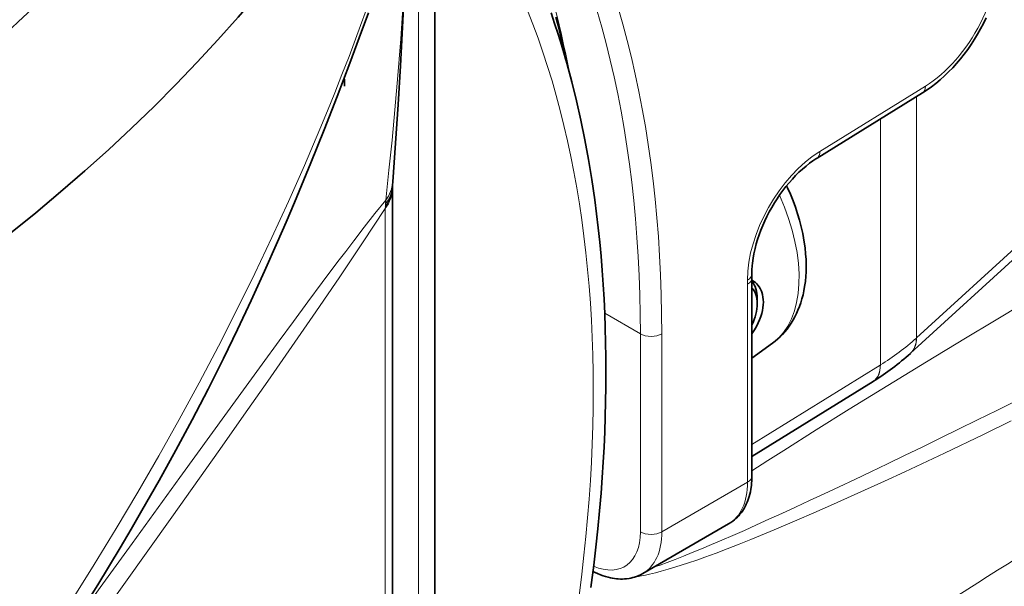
# Model space of a CAD drawing. Extents: x -922 to 7836, y -4841 to 1297.
# Tile 25 of 89: x 4856 to 4889, y -4696 to -4677. Entities that reach past the tile are written whole.
import ezdxf

# ---------------------------------------------------------------- set-up
doc = ezdxf.new("R2010")
doc.units = 0

msp = doc.modelspace()

# ---------------------------------------------------------------- linework, layer by layer
at = {"color": 7, "lineweight": 13}
for p, q in [((4869.206055, -4672.100586), (4869.206055, -4757.628906)), ((4869.206055, -4672.100586), (4869.206055, -4757.628906)), ((4869.206055, -4672.100586), (4869.206055, -4757.628906)), ((4897.112793, -4677.355469), (4885.641602, -4687.847656)), ((4897.112793, -4677.355469), (4885.641602, -4687.847656)), ((4897.112793, -4677.355469), (4885.641602, -4687.847656)), ((4874.034668, -4678.567383), (4874.038086, -4678.597656)), ((4874.034668, -4678.567383), (4874.038086, -4678.597656)), ((4874.034668, -4678.567383), (4874.038086, -4678.597656)), ((4885.932617, -4679.544434), (4882.44873, -4681.696777)), ((4885.932617, -4679.544434), (4882.44873, -4681.696777)), ((4885.932617, -4679.544434), (4882.44873, -4681.696777)), ((4885.641602, -4687.847656), (4885.641602, -4679.889648)), ((4885.641602, -4687.847656), (4885.641602, -4679.889648)), ((4885.641602, -4687.847656), (4885.641602, -4679.889648)), ((4884.448242, -4688.739746), (4884.448242, -4680.626953)), ((4884.448242, -4688.739746), (4884.448242, -4680.626953)), ((4884.448242, -4688.739746), (4884.448242, -4680.626953)), ((4868.110352, -4683.443848), (4868.106934, -4683.519531)), ((4868.120605, -4683.309082), (4868.110352, -4683.443848)), ((4868.105469, -4683.583984), (4868.106934, -4683.519531)), ((4868.105469, -4683.583984), (4868.105469, -4760.129395)), ((4880.060547, -4686.081543), (4880.060547, -4692.61377)), ((4880.060547, -4686.081543), (4880.060547, -4692.61377)), ((4880.060547, -4686.081543), (4880.060547, -4692.61377)), ((4876.524902, -4687.714844), (4875.347168, -4687.034668)), ((4876.524902, -4687.714844), (4875.347168, -4687.034668)), ((4876.524902, -4687.714844), (4875.347168, -4687.034668)), ((4876.524902, -4687.714844), (4876.524902, -4694.246582)), ((4876.524902, -4687.714844), (4876.524902, -4694.246582)), ((4876.524902, -4687.714844), (4876.524902, -4694.246582)), ((4877.231934, -4687.714844), (4877.231934, -4694.246582)), ((4877.231934, -4687.714844), (4877.231934, -4694.246582)), ((4877.231934, -4687.714844), (4877.231934, -4694.246582)), ((4885.641602, -4687.847656), (4885.635742, -4687.852539)), ((4885.641602, -4687.847656), (4885.635742, -4687.852539)), ((4885.641602, -4687.847656), (4885.635742, -4687.852539)), ((4884.441895, -4688.743652), (4880.207031, -4691.362305)), ((4884.441895, -4688.743652), (4880.207031, -4691.362305)), ((4884.441895, -4688.743652), (4880.207031, -4691.362305)), ((4884.448242, -4688.739746), (4884.441895, -4688.743652)), ((4884.448242, -4688.739746), (4884.441895, -4688.743652)), ((4884.448242, -4688.739746), (4884.441895, -4688.743652)), ((4877.231934, -4694.246582), (4880.060547, -4692.61377)), ((4877.231934, -4694.246582), (4880.060547, -4692.61377)), ((4877.231934, -4694.246582), (4880.060547, -4692.61377))]:
    msp.add_line(p, q, dxfattribs=at)
at = {"color": 7, "lineweight": 35}
for p, q in [((4869.743652, -4674.124023), (4869.743652, -4757.513184)), ((4869.743652, -4674.124023), (4869.743652, -4757.513184)), ((4869.743652, -4674.124023), (4869.743652, -4757.513184)), ((4897.367188, -4677.451172), (4885.444824, -4688.355957)), ((4897.367188, -4677.451172), (4885.444824, -4688.355957)), ((4897.367188, -4677.451172), (4885.444824, -4688.355957)), ((4866.76123, -4679.547852), (4866.76123, -4679.318359)), ((4885.841797, -4679.766113), (4882.35791, -4681.917969)), ((4885.841797, -4679.766113), (4882.35791, -4681.917969)), ((4885.841797, -4679.766113), (4882.35791, -4681.917969)), ((4868.345215, -4682.811523), (4868.351563, -4682.696777)), ((4868.344238, -4682.850586), (4868.34375, -4682.907227)), ((4868.34375, -4682.907227), (4868.34375, -4759.452637)), ((4868.344238, -4682.850586), (4868.345215, -4682.811523)), ((4880.207031, -4685.877441), (4880.206543, -4685.73584)), ((4880.207031, -4685.877441), (4880.206543, -4685.73584)), ((4880.207031, -4685.877441), (4880.206543, -4685.73584)), ((4880.207031, -4685.877441), (4880.207031, -4692.409668)), ((4880.207031, -4685.877441), (4880.207031, -4692.409668)), ((4880.207031, -4685.877441), (4880.207031, -4692.409668)), ((4880.20752, -4685.945313), (4880.224121, -4685.95459)), ((4880.20752, -4685.945313), (4880.224121, -4685.95459)), ((4880.20752, -4685.945313), (4880.224121, -4685.95459)), ((4880.378418, -4686.714355), (4880.378418, -4686.550781)), ((4880.378418, -4686.714355), (4880.378418, -4686.550781)), ((4880.378418, -4686.714355), (4880.378418, -4686.550781)), ((4880.890625, -4688.021973), (4880.207031, -4688.520996)), ((4880.890625, -4688.021973), (4880.207031, -4688.520996)), ((4880.890625, -4688.021973), (4880.207031, -4688.520996)), ((4885.444824, -4688.355957), (4885.439941, -4688.360352)), ((4885.444824, -4688.355957), (4885.439941, -4688.360352)), ((4885.444824, -4688.355957), (4885.439941, -4688.360352)), ((4884.209961, -4689.282715), (4880.207031, -4691.758301)), ((4884.209961, -4689.282715), (4880.207031, -4691.758301)), ((4884.209961, -4689.282715), (4880.207031, -4691.758301)), ((4884.217285, -4689.27832), (4884.209961, -4689.282715)), ((4884.217285, -4689.27832), (4884.209961, -4689.282715)), ((4884.217285, -4689.27832), (4884.209961, -4689.282715)), ((4876.61084, -4695.620117), (4879.438965, -4693.986816)), ((4876.61084, -4695.620117), (4879.438965, -4693.986816)), ((4876.61084, -4695.620117), (4879.438965, -4693.986816))]:
    msp.add_line(p, q, dxfattribs=at)
at = {"color": 7, "lineweight": 13}
for points in [[(4868.852539, -4673.26416), (4868.836914, -4673.768555), (4868.818848, -4674.273438), (4868.797852, -4674.779297), (4868.774902, -4675.285156), (4868.740234, -4675.959473), (4868.70166, -4676.632813), (4868.659668, -4677.305664), (4868.613281, -4677.977539), (4868.563477, -4678.648438), (4868.509277, -4679.318848), (4868.466797, -4679.820801), (4868.421875, -4680.322754), (4868.327637, -4681.320801), (4868.227051, -4682.316406), (4868.120605, -4683.309082)], [(4867.662598, -4676.515137), (4867.291992, -4677.539551), (4866.907715, -4678.561523), (4866.675293, -4679.161133), (4866.437988, -4679.759766), (4866.193848, -4680.362793), (4865.944824, -4680.964844), (4865.435547, -4682.160156), (4864.907715, -4683.351074), (4864.361816, -4684.537598), (4863.79834, -4685.720215), (4863.217285, -4686.898926), (4862.59668, -4688.116699), (4861.958008, -4689.330078), (4861.30127, -4690.539063), (4860.626465, -4691.744141), (4859.934082, -4692.943848), (4859.224121, -4694.138672), (4858.497559, -4695.328125), (4857.745605, -4696.523926)], [(4880.207031, -4692.234863), (4880.731445, -4691.896973), (4881.259277, -4691.55957), (4882.32959, -4690.883789), (4883.418945, -4690.205078), (4884.696289, -4689.41748), (4885.975098, -4688.637207), (4887.256348, -4687.862793), (4888.219727, -4687.283203), (4889.187988, -4686.704102), (4891.13916, -4685.54541), (4893.388184, -4684.220215), (4895.395996, -4683.04541), (4897.406738, -4681.875977), (4899.421875, -4680.710938), (4900.936035, -4679.838867), (4902.453125, -4678.968262)], [(4880.207031, -4692.234863), (4880.731445, -4691.896973), (4881.259277, -4691.55957), (4882.32959, -4690.883789), (4883.418945, -4690.205078), (4884.696289, -4689.41748), (4885.975098, -4688.637207), (4887.256348, -4687.862793), (4888.219727, -4687.283203), (4889.187988, -4686.704102), (4891.13916, -4685.54541), (4893.388184, -4684.220215), (4895.395996, -4683.04541), (4897.406738, -4681.875977), (4899.421875, -4680.710938), (4900.936035, -4679.838867), (4902.453125, -4678.968262)], [(4880.207031, -4692.234863), (4880.731445, -4691.896973), (4881.259277, -4691.55957), (4882.32959, -4690.883789), (4883.418945, -4690.205078), (4884.696289, -4689.41748), (4885.975098, -4688.637207), (4887.256348, -4687.862793), (4888.219727, -4687.283203), (4889.187988, -4686.704102), (4891.13916, -4685.54541), (4893.388184, -4684.220215), (4895.395996, -4683.04541), (4897.406738, -4681.875977), (4899.421875, -4680.710938), (4900.936035, -4679.838867), (4902.453125, -4678.968262)], [(4868.120605, -4683.309082), (4867.765625, -4683.75), (4867.413086, -4684.196777), (4867.063477, -4684.648438), (4866.797852, -4684.995117), (4866.541016, -4685.333984), (4866.021484, -4686.025879), (4865.546875, -4686.663574), (4865.074219, -4687.302734), (4864.603027, -4687.942871), (4864.036133, -4688.717285), (4862.893555, -4690.283691), (4861.319336, -4692.452637), (4859.745117, -4694.628906), (4858.693848, -4696.086914), (4857.644043, -4697.547363)], [(4868.105469, -4683.583984), (4867.35498, -4684.712402), (4866.604004, -4685.82959), (4865.812988, -4686.990234), (4865.021484, -4688.137695), (4864.22998, -4689.273926), (4863.438477, -4690.402344), (4862.645996, -4691.525879), (4861.062012, -4693.760742), (4858.686523, -4697.097656), (4855.178711, -4702.020508), (4849.906738, -4709.41748), (4847.762695, -4712.425293)], [(4888.765137, -4690.59082), (4887.854492, -4691.031738), (4886.560547, -4691.649902), (4885.250488, -4692.265625), (4884.588379, -4692.572266), (4883.922363, -4692.876953), (4882.804688, -4693.378906), (4882.247559, -4693.624512), (4881.688965, -4693.866211), (4880.938477, -4694.18457), (4880.172852, -4694.499023), (4879.783691, -4694.654785), (4879.389648, -4694.808105), (4879.024902, -4694.946289), (4878.65625, -4695.081543), (4878.384766, -4695.178223), (4878.110352, -4695.272461), (4877.668457, -4695.415527), (4877.442871, -4695.483887), (4877.214355, -4695.54834), (4877.023926, -4695.598633), (4876.830078, -4695.64502), (4876.699707, -4695.672852), (4876.567383, -4695.698242), (4876.458984, -4695.716309), (4876.349609, -4695.731445)], [(4888.765137, -4690.59082), (4887.854492, -4691.031738), (4886.560547, -4691.649902), (4885.250488, -4692.265625), (4884.588379, -4692.572266), (4883.922363, -4692.876953), (4882.804688, -4693.378906), (4882.247559, -4693.624512), (4881.688965, -4693.866211), (4880.938477, -4694.18457), (4880.172852, -4694.499023), (4879.783691, -4694.654785), (4879.389648, -4694.808105), (4879.024902, -4694.946289), (4878.65625, -4695.081543), (4878.384766, -4695.178223), (4878.110352, -4695.272461), (4877.668457, -4695.415527), (4877.442871, -4695.483887), (4877.214355, -4695.54834), (4877.023926, -4695.598633), (4876.830078, -4695.64502), (4876.699707, -4695.672852), (4876.567383, -4695.698242), (4876.458984, -4695.716309), (4876.349609, -4695.731445)], [(4888.765137, -4690.59082), (4887.854492, -4691.031738), (4886.560547, -4691.649902), (4885.250488, -4692.265625), (4884.588379, -4692.572266), (4883.922363, -4692.876953), (4882.804688, -4693.378906), (4882.247559, -4693.624512), (4881.688965, -4693.866211), (4880.938477, -4694.18457), (4880.172852, -4694.499023), (4879.783691, -4694.654785), (4879.389648, -4694.808105), (4879.024902, -4694.946289), (4878.65625, -4695.081543), (4878.384766, -4695.178223), (4878.110352, -4695.272461), (4877.668457, -4695.415527), (4877.442871, -4695.483887), (4877.214355, -4695.54834), (4877.023926, -4695.598633), (4876.830078, -4695.64502), (4876.699707, -4695.672852), (4876.567383, -4695.698242), (4876.458984, -4695.716309), (4876.349609, -4695.731445)]]:
    msp.add_lwpolyline(points, dxfattribs=at)
at = {"color": 7, "lineweight": 35}
for points in [[(4868.351563, -4682.696777), (4868.441406, -4681.425781), (4868.525879, -4680.152344), (4868.604492, -4678.875), (4868.67627, -4677.592285), (4868.720215, -4676.73291), (4868.760254, -4675.870605), (4868.796875, -4675.003418), (4868.828613, -4674.130859), (4868.85498, -4673.25293)], [(4857.861816, -4697.203125), (4858.614746, -4695.993164), (4859.352051, -4694.773438), (4859.714355, -4694.160156), (4860.072754, -4693.543945), (4860.63623, -4692.553711), (4861.187988, -4691.556641), (4861.727051, -4690.552734), (4862.253418, -4689.54248), (4862.765625, -4688.525391), (4863.229492, -4687.572266), (4863.681641, -4686.61377), (4864.122559, -4685.649902), (4864.552246, -4684.681152), (4864.833496, -4684.032715), (4865.109863, -4683.381836), (4865.650879, -4682.075195), (4866.089355, -4680.981445), (4866.518066, -4679.883301), (4866.9375, -4678.78125), (4867.246582, -4677.952637), (4867.55127, -4677.122559)], [(4874.890625, -4696.087402), (4874.98584, -4695.350098), (4875.056152, -4694.751465), (4875.120117, -4694.152832), (4875.176758, -4693.55957), (4875.227051, -4692.966309), (4875.265137, -4692.459961), (4875.297852, -4691.953613), (4875.325684, -4691.45166), (4875.348633, -4690.949707), (4875.366211, -4690.453125), (4875.378906, -4689.956543), (4875.386719, -4689.464844), (4875.38916, -4688.973145), (4875.386719, -4688.487305), (4875.378906, -4688.000977), (4875.366211, -4687.520996), (4875.348145, -4687.040527), (4875.325684, -4686.566406), (4875.297363, -4686.092285), (4875.264648, -4685.624023), (4875.226074, -4685.15625), (4875.182129, -4684.685547), (4875.132324, -4684.21582), (4875.077637, -4683.752441), (4875.017578, -4683.289551), (4874.919922, -4682.621582), (4874.811035, -4681.961426), (4874.690918, -4681.30957), (4874.55957, -4680.666504), (4874.416504, -4680.031738), (4874.262207, -4679.405762), (4874.096191, -4678.789063), (4873.919434, -4678.181641), (4873.809082, -4677.826172), (4873.694336, -4677.472168), (4873.576172, -4677.123047)], [(4874.890625, -4696.087402), (4874.98584, -4695.350098), (4875.056152, -4694.751465), (4875.120117, -4694.152832), (4875.176758, -4693.55957), (4875.227051, -4692.966309), (4875.265137, -4692.459961), (4875.297852, -4691.953613), (4875.325684, -4691.45166), (4875.348633, -4690.949707), (4875.366211, -4690.453125), (4875.378906, -4689.956543), (4875.386719, -4689.464844), (4875.38916, -4688.973145), (4875.386719, -4688.487305), (4875.378906, -4688.000977), (4875.366211, -4687.520996), (4875.348145, -4687.040527), (4875.325684, -4686.566406), (4875.297363, -4686.092285), (4875.264648, -4685.624023), (4875.226074, -4685.15625), (4875.182129, -4684.685547), (4875.132324, -4684.21582), (4875.077637, -4683.752441), (4875.017578, -4683.289551), (4874.919922, -4682.621582), (4874.811035, -4681.961426), (4874.690918, -4681.30957), (4874.55957, -4680.666504), (4874.416504, -4680.031738), (4874.262207, -4679.405762), (4874.096191, -4678.789063), (4873.919434, -4678.181641), (4873.809082, -4677.826172), (4873.694336, -4677.472168), (4873.576172, -4677.123047)], [(4874.890625, -4696.087402), (4874.98584, -4695.350098), (4875.056152, -4694.751465), (4875.120117, -4694.152832), (4875.176758, -4693.55957), (4875.227051, -4692.966309), (4875.265137, -4692.459961), (4875.297852, -4691.953613), (4875.325684, -4691.45166), (4875.348633, -4690.949707), (4875.366211, -4690.453125), (4875.378906, -4689.956543), (4875.386719, -4689.464844), (4875.38916, -4688.973145), (4875.386719, -4688.487305), (4875.378906, -4688.000977), (4875.366211, -4687.520996), (4875.348145, -4687.040527), (4875.325684, -4686.566406), (4875.297363, -4686.092285), (4875.264648, -4685.624023), (4875.226074, -4685.15625), (4875.182129, -4684.685547), (4875.132324, -4684.21582), (4875.077637, -4683.752441), (4875.017578, -4683.289551), (4874.919922, -4682.621582), (4874.811035, -4681.961426), (4874.690918, -4681.30957), (4874.55957, -4680.666504), (4874.416504, -4680.031738), (4874.262207, -4679.405762), (4874.096191, -4678.789063), (4873.919434, -4678.181641), (4873.809082, -4677.826172), (4873.694336, -4677.472168), (4873.576172, -4677.123047)], [(4874.057617, -4678.659668), (4873.998535, -4678.378418), (4873.937012, -4678.097656), (4873.873535, -4677.820313), (4873.807617, -4677.542969), (4873.739746, -4677.269531)], [(4874.057617, -4678.659668), (4873.998535, -4678.378418), (4873.937012, -4678.097656), (4873.873535, -4677.820313), (4873.807617, -4677.542969), (4873.739746, -4677.269531)], [(4874.057617, -4678.659668), (4873.998535, -4678.378418), (4873.937012, -4678.097656), (4873.873535, -4677.820313), (4873.807617, -4677.542969), (4873.739746, -4677.269531)], [(4885.841797, -4679.766113), (4885.990723, -4679.669434), (4886.137695, -4679.564941), (4886.282715, -4679.453125), (4886.424805, -4679.334473), (4886.564453, -4679.208496), (4886.701172, -4679.076172), (4886.834961, -4678.9375), (4886.964844, -4678.793457), (4887.091309, -4678.643555), (4887.213867, -4678.48877), (4887.332031, -4678.329102), (4887.445313, -4678.165039), (4887.554199, -4677.99707), (4887.658203, -4677.825195), (4887.756836, -4677.650879), (4887.849609, -4677.473145), (4887.937012, -4677.293457)], [(4885.841797, -4679.766113), (4885.990723, -4679.669434), (4886.137695, -4679.564941), (4886.282715, -4679.453125), (4886.424805, -4679.334473), (4886.564453, -4679.208496), (4886.701172, -4679.076172), (4886.834961, -4678.9375), (4886.964844, -4678.793457), (4887.091309, -4678.643555), (4887.213867, -4678.48877), (4887.332031, -4678.329102), (4887.445313, -4678.165039), (4887.554199, -4677.99707), (4887.658203, -4677.825195), (4887.756836, -4677.650879), (4887.849609, -4677.473145), (4887.937012, -4677.293457)], [(4885.841797, -4679.766113), (4885.990723, -4679.669434), (4886.137695, -4679.564941), (4886.282715, -4679.453125), (4886.424805, -4679.334473), (4886.564453, -4679.208496), (4886.701172, -4679.076172), (4886.834961, -4678.9375), (4886.964844, -4678.793457), (4887.091309, -4678.643555), (4887.213867, -4678.48877), (4887.332031, -4678.329102), (4887.445313, -4678.165039), (4887.554199, -4677.99707), (4887.658203, -4677.825195), (4887.756836, -4677.650879), (4887.849609, -4677.473145), (4887.937012, -4677.293457)], [(4880.206543, -4685.73584), (4880.209473, -4685.605957), (4880.217773, -4685.47168), (4880.226563, -4685.379883), (4880.248047, -4685.220703), (4880.274414, -4685.072754), (4880.312012, -4684.899414), (4880.350586, -4684.749512), (4880.395508, -4684.598633), (4880.445801, -4684.446777), (4880.501953, -4684.293945), (4880.563965, -4684.141602), (4880.630859, -4683.989746), (4880.703125, -4683.838867), (4880.780273, -4683.689941), (4880.862305, -4683.54248), (4880.948242, -4683.397949), (4881.038574, -4683.256348), (4881.133301, -4683.118164), (4881.230957, -4682.983887), (4881.332031, -4682.854004), (4881.435547, -4682.728516), (4881.541992, -4682.608887), (4881.650391, -4682.494141), (4881.760254, -4682.385742), (4881.876465, -4682.279297), (4881.993164, -4682.179688), (4882.106934, -4682.089844), (4882.214844, -4682.011719), (4882.322266, -4681.94043), (4882.35791, -4681.917969)], [(4880.206543, -4685.73584), (4880.209473, -4685.605957), (4880.217773, -4685.47168), (4880.226563, -4685.379883), (4880.248047, -4685.220703), (4880.274414, -4685.072754), (4880.312012, -4684.899414), (4880.350586, -4684.749512), (4880.395508, -4684.598633), (4880.445801, -4684.446777), (4880.501953, -4684.293945), (4880.563965, -4684.141602), (4880.630859, -4683.989746), (4880.703125, -4683.838867), (4880.780273, -4683.689941), (4880.862305, -4683.54248), (4880.948242, -4683.397949), (4881.038574, -4683.256348), (4881.133301, -4683.118164), (4881.230957, -4682.983887), (4881.332031, -4682.854004), (4881.435547, -4682.728516), (4881.541992, -4682.608887), (4881.650391, -4682.494141), (4881.760254, -4682.385742), (4881.876465, -4682.279297), (4881.993164, -4682.179688), (4882.106934, -4682.089844), (4882.214844, -4682.011719), (4882.322266, -4681.94043), (4882.35791, -4681.917969)], [(4880.206543, -4685.73584), (4880.209473, -4685.605957), (4880.217773, -4685.47168), (4880.226563, -4685.379883), (4880.248047, -4685.220703), (4880.274414, -4685.072754), (4880.312012, -4684.899414), (4880.350586, -4684.749512), (4880.395508, -4684.598633), (4880.445801, -4684.446777), (4880.501953, -4684.293945), (4880.563965, -4684.141602), (4880.630859, -4683.989746), (4880.703125, -4683.838867), (4880.780273, -4683.689941), (4880.862305, -4683.54248), (4880.948242, -4683.397949), (4881.038574, -4683.256348), (4881.133301, -4683.118164), (4881.230957, -4682.983887), (4881.332031, -4682.854004), (4881.435547, -4682.728516), (4881.541992, -4682.608887), (4881.650391, -4682.494141), (4881.760254, -4682.385742), (4881.876465, -4682.279297), (4881.993164, -4682.179688), (4882.106934, -4682.089844), (4882.214844, -4682.011719), (4882.322266, -4681.94043), (4882.35791, -4681.917969)], [(4880.890625, -4688.021973), (4880.977539, -4687.955566), (4881.060547, -4687.885254), (4881.141113, -4687.811035), (4881.216797, -4687.734375), (4881.294434, -4687.647949), (4881.367676, -4687.558105), (4881.437012, -4687.465332), (4881.502441, -4687.368652), (4881.573242, -4687.251953), (4881.629395, -4687.149902), (4881.680664, -4687.04541), (4881.728516, -4686.938965), (4881.777344, -4686.81543), (4881.821289, -4686.688477), (4881.860352, -4686.559082), (4881.894043, -4686.427734), (4881.92334, -4686.293457), (4881.947754, -4686.15625), (4881.971191, -4685.984863), (4881.987305, -4685.811523), (4881.994629, -4685.681152), (4881.998047, -4685.541992), (4881.997559, -4685.401855), (4881.993164, -4685.259277), (4881.981445, -4685.079102), (4881.961426, -4684.882813), (4881.93457, -4684.685547), (4881.911133, -4684.545898), (4881.883301, -4684.401855), (4881.834961, -4684.185059), (4881.778809, -4683.96875), (4881.714844, -4683.752441), (4881.643555, -4683.536621), (4881.564453, -4683.322266), (4881.479004, -4683.108887), (4881.385742, -4682.897461), (4881.353516, -4682.827637)], [(4880.890625, -4688.021973), (4880.977539, -4687.955566), (4881.060547, -4687.885254), (4881.141113, -4687.811035), (4881.216797, -4687.734375), (4881.294434, -4687.647949), (4881.367676, -4687.558105), (4881.437012, -4687.465332), (4881.502441, -4687.368652), (4881.573242, -4687.251953), (4881.629395, -4687.149902), (4881.680664, -4687.04541), (4881.728516, -4686.938965), (4881.777344, -4686.81543), (4881.821289, -4686.688477), (4881.860352, -4686.559082), (4881.894043, -4686.427734), (4881.92334, -4686.293457), (4881.947754, -4686.15625), (4881.971191, -4685.984863), (4881.987305, -4685.811523), (4881.994629, -4685.681152), (4881.998047, -4685.541992), (4881.997559, -4685.401855), (4881.993164, -4685.259277), (4881.981445, -4685.079102), (4881.961426, -4684.882813), (4881.93457, -4684.685547), (4881.911133, -4684.545898), (4881.883301, -4684.401855), (4881.834961, -4684.185059), (4881.778809, -4683.96875), (4881.714844, -4683.752441), (4881.643555, -4683.536621), (4881.564453, -4683.322266), (4881.479004, -4683.108887), (4881.385742, -4682.897461), (4881.353516, -4682.827637)], [(4880.890625, -4688.021973), (4880.977539, -4687.955566), (4881.060547, -4687.885254), (4881.141113, -4687.811035), (4881.216797, -4687.734375), (4881.294434, -4687.647949), (4881.367676, -4687.558105), (4881.437012, -4687.465332), (4881.502441, -4687.368652), (4881.573242, -4687.251953), (4881.629395, -4687.149902), (4881.680664, -4687.04541), (4881.728516, -4686.938965), (4881.777344, -4686.81543), (4881.821289, -4686.688477), (4881.860352, -4686.559082), (4881.894043, -4686.427734), (4881.92334, -4686.293457), (4881.947754, -4686.15625), (4881.971191, -4685.984863), (4881.987305, -4685.811523), (4881.994629, -4685.681152), (4881.998047, -4685.541992), (4881.997559, -4685.401855), (4881.993164, -4685.259277), (4881.981445, -4685.079102), (4881.961426, -4684.882813), (4881.93457, -4684.685547), (4881.911133, -4684.545898), (4881.883301, -4684.401855), (4881.834961, -4684.185059), (4881.778809, -4683.96875), (4881.714844, -4683.752441), (4881.643555, -4683.536621), (4881.564453, -4683.322266), (4881.479004, -4683.108887), (4881.385742, -4682.897461), (4881.353516, -4682.827637)], [(4880.224121, -4685.95459), (4880.275879, -4685.988281), (4880.322754, -4686.024902), (4880.364746, -4686.064453), (4880.406738, -4686.111816), (4880.443848, -4686.162109), (4880.476074, -4686.214355), (4880.503418, -4686.268555), (4880.519531, -4686.305664), (4880.533691, -4686.343262), (4880.556641, -4686.421387), (4880.573242, -4686.501953), (4880.58252, -4686.585449), (4880.585938, -4686.670898)], [(4880.224121, -4685.95459), (4880.275879, -4685.988281), (4880.322754, -4686.024902), (4880.364746, -4686.064453), (4880.406738, -4686.111816), (4880.443848, -4686.162109), (4880.476074, -4686.214355), (4880.503418, -4686.268555), (4880.519531, -4686.305664), (4880.533691, -4686.343262), (4880.556641, -4686.421387), (4880.573242, -4686.501953), (4880.58252, -4686.585449), (4880.585938, -4686.670898)], [(4880.224121, -4685.95459), (4880.275879, -4685.988281), (4880.322754, -4686.024902), (4880.364746, -4686.064453), (4880.406738, -4686.111816), (4880.443848, -4686.162109), (4880.476074, -4686.214355), (4880.503418, -4686.268555), (4880.519531, -4686.305664), (4880.533691, -4686.343262), (4880.556641, -4686.421387), (4880.573242, -4686.501953), (4880.58252, -4686.585449), (4880.585938, -4686.670898)], [(4880.585938, -4686.670898), (4880.58252, -4686.760254), (4880.572754, -4686.852051), (4880.555664, -4686.947266), (4880.531738, -4687.04541), (4880.500488, -4687.145996), (4880.461426, -4687.25), (4880.413574, -4687.357422), (4880.356445, -4687.469238), (4880.289063, -4687.586426), (4880.25, -4687.647461), (4880.20752, -4687.710938)], [(4880.585938, -4686.670898), (4880.58252, -4686.760254), (4880.572754, -4686.852051), (4880.555664, -4686.947266), (4880.531738, -4687.04541), (4880.500488, -4687.145996), (4880.461426, -4687.25), (4880.413574, -4687.357422), (4880.356445, -4687.469238), (4880.289063, -4687.586426), (4880.25, -4687.647461), (4880.20752, -4687.710938)], [(4880.585938, -4686.670898), (4880.58252, -4686.760254), (4880.572754, -4686.852051), (4880.555664, -4686.947266), (4880.531738, -4687.04541), (4880.500488, -4687.145996), (4880.461426, -4687.25), (4880.413574, -4687.357422), (4880.356445, -4687.469238), (4880.289063, -4687.586426), (4880.25, -4687.647461), (4880.20752, -4687.710938)], [(4879.438965, -4693.986816), (4879.509277, -4693.943359), (4879.57666, -4693.895996), (4879.631348, -4693.852051), (4879.679688, -4693.80957), (4879.726563, -4693.764648), (4879.770508, -4693.717285), (4879.812988, -4693.667969), (4879.853516, -4693.616211), (4879.891602, -4693.5625), (4879.927734, -4693.507324), (4879.961426, -4693.450684), (4879.992188, -4693.393066), (4880.020996, -4693.333984), (4880.047852, -4693.273438), (4880.072266, -4693.211426), (4880.094727, -4693.148438), (4880.114258, -4693.085938), (4880.136719, -4693.005371), (4880.155762, -4692.923828), (4880.171387, -4692.840332), (4880.189453, -4692.71582), (4880.197266, -4692.640625), (4880.202637, -4692.563965), (4880.206055, -4692.487305), (4880.207031, -4692.409668)], [(4879.438965, -4693.986816), (4879.509277, -4693.943359), (4879.57666, -4693.895996), (4879.631348, -4693.852051), (4879.679688, -4693.80957), (4879.726563, -4693.764648), (4879.770508, -4693.717285), (4879.812988, -4693.667969), (4879.853516, -4693.616211), (4879.891602, -4693.5625), (4879.927734, -4693.507324), (4879.961426, -4693.450684), (4879.992188, -4693.393066), (4880.020996, -4693.333984), (4880.047852, -4693.273438), (4880.072266, -4693.211426), (4880.094727, -4693.148438), (4880.114258, -4693.085938), (4880.136719, -4693.005371), (4880.155762, -4692.923828), (4880.171387, -4692.840332), (4880.189453, -4692.71582), (4880.197266, -4692.640625), (4880.202637, -4692.563965), (4880.206055, -4692.487305), (4880.207031, -4692.409668)], [(4879.438965, -4693.986816), (4879.509277, -4693.943359), (4879.57666, -4693.895996), (4879.631348, -4693.852051), (4879.679688, -4693.80957), (4879.726563, -4693.764648), (4879.770508, -4693.717285), (4879.812988, -4693.667969), (4879.853516, -4693.616211), (4879.891602, -4693.5625), (4879.927734, -4693.507324), (4879.961426, -4693.450684), (4879.992188, -4693.393066), (4880.020996, -4693.333984), (4880.047852, -4693.273438), (4880.072266, -4693.211426), (4880.094727, -4693.148438), (4880.114258, -4693.085938), (4880.136719, -4693.005371), (4880.155762, -4692.923828), (4880.171387, -4692.840332), (4880.189453, -4692.71582), (4880.197266, -4692.640625), (4880.202637, -4692.563965), (4880.206055, -4692.487305), (4880.207031, -4692.409668)], [(4874.960938, -4695.55127), (4875.03418, -4695.587891), (4875.114258, -4695.625), (4875.208496, -4695.664551), (4875.293945, -4695.696289), (4875.375977, -4695.722656), (4875.458984, -4695.746094), (4875.537598, -4695.764648), (4875.603516, -4695.777344), (4875.667969, -4695.787598), (4875.732422, -4695.79541), (4875.796875, -4695.800781), (4875.871094, -4695.803711), (4875.9375, -4695.803711), (4876.002441, -4695.800781), (4876.066895, -4695.79541), (4876.156738, -4695.782715), (4876.213379, -4695.771973), (4876.274902, -4695.757324), (4876.335449, -4695.740234), (4876.39502, -4695.720215), (4876.45459, -4695.696777), (4876.533691, -4695.661133), (4876.61084, -4695.620117)], [(4874.960938, -4695.55127), (4875.03418, -4695.587891), (4875.114258, -4695.625), (4875.208496, -4695.664551), (4875.293945, -4695.696289), (4875.375977, -4695.722656), (4875.458984, -4695.746094), (4875.537598, -4695.764648), (4875.603516, -4695.777344), (4875.667969, -4695.787598), (4875.732422, -4695.79541), (4875.796875, -4695.800781), (4875.871094, -4695.803711), (4875.9375, -4695.803711), (4876.002441, -4695.800781), (4876.066895, -4695.79541), (4876.156738, -4695.782715), (4876.213379, -4695.771973), (4876.274902, -4695.757324), (4876.335449, -4695.740234), (4876.39502, -4695.720215), (4876.45459, -4695.696777), (4876.533691, -4695.661133), (4876.61084, -4695.620117)], [(4874.960938, -4695.55127), (4875.03418, -4695.587891), (4875.114258, -4695.625), (4875.208496, -4695.664551), (4875.293945, -4695.696289), (4875.375977, -4695.722656), (4875.458984, -4695.746094), (4875.537598, -4695.764648), (4875.603516, -4695.777344), (4875.667969, -4695.787598), (4875.732422, -4695.79541), (4875.796875, -4695.800781), (4875.871094, -4695.803711), (4875.9375, -4695.803711), (4876.002441, -4695.800781), (4876.066895, -4695.79541), (4876.156738, -4695.782715), (4876.213379, -4695.771973), (4876.274902, -4695.757324), (4876.335449, -4695.740234), (4876.39502, -4695.720215), (4876.45459, -4695.696777), (4876.533691, -4695.661133), (4876.61084, -4695.620117)]]:
    msp.add_lwpolyline(points, dxfattribs=at)
at = {"color": 7, "lineweight": 13}
for centre, radius, start, end in [((4867.163086, -4682.595703), 1.193652, 323.320925, 355.134948), ((4867.181641, -4682.812012), 1.164087, 322.602986, 358.103518), ((4867.206543, -4682.746094), 1.1411, 322.330052, 356.700822), ((4880.276855, -4681.90918), 8.003233, 301.412345, 312.041396), ((4880.276855, -4681.90918), 8.003233, 301.412345, 312.041396), ((4880.276855, -4681.90918), 8.003233, 301.412345, 312.041396), ((-15370.001953, 27255.763672), 37832.310087, 302.348702, 302.3862), ((-15370.001953, 27255.763672), 37832.310087, 302.348702, 302.3862), ((-15370.001953, 27255.763672), 37832.310087, 302.348702, 302.3862), ((-13287.021484, 23880.96875), 33868.316824, 302.423513, 302.469023), ((-13287.021484, 23880.96875), 33868.316824, 302.423513, 302.469023), ((-13287.021484, 23880.96875), 33868.316824, 302.423513, 302.469023)]:
    msp.add_arc(centre, radius, start, end, dxfattribs=at)
at = {"color": 7, "lineweight": 35}
msp.add_arc((4879.898438, -4682.245117), 8.252841, 301.552657, 312.182068, dxfattribs=at)
msp.add_arc((4879.898438, -4682.245117), 8.252841, 301.552657, 312.182068, dxfattribs=at)
msp.add_arc((4879.898438, -4682.245117), 8.252841, 301.552657, 312.182068, dxfattribs=at)
for centre, major_axis, start_param, end_param in [((4784, -4632.540039), (-85, 0), 0.923809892, 2.820882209), ((4784, -4651.319336), (-85, 0), 6.283156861, 9.424749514), ((4784, -4654.310059), (-88.662598, 0), 0.838211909, 2.941531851), ((4879.317871, -4687.163574), (-0.75, -1.298828), 2.35619449, 2.933665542), ((4879.317871, -4687.163574), (-0.75, -1.298828), 2.35619449, 2.933665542), ((4879.317871, -4687.163574), (-0.75, -1.298828), 2.35619449, 2.933665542), ((4879.459473, -4687.245117), (-0.649902, -1.125977), 2.35619449, 2.978115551), ((4879.459473, -4687.245117), (-0.649902, -1.125977), 2.35619449, 2.978115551), ((4879.459473, -4687.245117), (-0.649902, -1.125977), 2.35619449, 2.978115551), ((4879.459473, -4687.245117), (-0.649902, -1.125977), 1.735178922, 2.35619449), ((4879.459473, -4687.245117), (-0.649902, -1.125977), 1.735178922, 2.35619449), ((4879.459473, -4687.245117), (-0.649902, -1.125977), 1.735178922, 2.35619449)]:
    msp.add_ellipse(centre, major_axis=major_axis, ratio=0.57735, start_param=start_param, end_param=end_param, dxfattribs=at)
at = {"color": 7, "lineweight": 13}
for centre, major_axis, ratio, start_param, end_param in [((4839.601074, -4707.088867), (-24.921875, -43.212891), 0.578051, 2.552965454, 2.846809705), ((4839.601074, -4707.088867), (-24.921875, -43.212891), 0.578051, 2.552965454, 2.846809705), ((4839.601074, -4707.088867), (-24.921875, -43.212891), 0.578051, 2.552965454, 2.846809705), ((4841.522949, -4708.331055), (25.25, 43.734375), 0.57735, 5.497787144, 6.004320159), ((4841.522949, -4708.331055), (25.25, 43.734375), 0.57735, 5.497787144, 6.004320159), ((4841.522949, -4708.331055), (25.25, 43.734375), 0.57735, 5.497787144, 6.004320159), ((4841.169434, -4708.126953), (25, 43.30127), 0.57735, 5.497787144, 6.004320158), ((4841.169434, -4708.126953), (25, 43.30127), 0.57735, 5.497787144, 6.004320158), ((4841.169434, -4708.126953), (25, 43.30127), 0.57735, 5.497787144, 6.004320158), ((4841.967285, -4709.304688), (-23.137207, -41.487305), 0.567188, 1.859647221, 2.835869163), ((4841.967285, -4709.304688), (-23.137207, -41.487305), 0.567188, 1.859647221, 2.835869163), ((4841.967285, -4709.304688), (-23.137207, -41.487305), 0.567188, 1.859647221, 2.835869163), ((4885.846191, -4676.738281), (1.75, 3.03125), 0.57735, 3.961897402, 5.645995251), ((4885.846191, -4676.738281), (1.75, 3.03125), 0.57735, 3.961897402, 5.645995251), ((4885.846191, -4676.738281), (1.75, 3.03125), 0.57735, 3.961897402, 5.645995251), ((4885.579102, -4679.340332), (-0.262695, 0.425293), 0.556849, 3.141565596, 3.910136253), ((4885.579102, -4679.340332), (-0.262695, 0.425293), 0.556849, 3.141565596, 3.910136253), ((4885.579102, -4679.340332), (-0.262695, 0.425293), 0.556849, 3.141565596, 3.910136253), ((4882.535156, -4684.50293), (-1.75, -3.03125), 0.57735, 3.961897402, 5.500957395), ((4882.535156, -4684.50293), (-1.75, -3.03125), 0.57735, 3.961897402, 5.500957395), ((4882.535156, -4684.50293), (-1.75, -3.03125), 0.57735, 3.961897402, 5.500957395), ((4882.095215, -4681.492676), (-0.262695, 0.425293), 0.556849, 3.141565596, 3.910136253), ((4882.095215, -4681.492676), (-0.262695, 0.425293), 0.556849, 3.141565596, 3.910136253), ((4882.095215, -4681.492676), (-0.262695, 0.425293), 0.556849, 3.141565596, 3.910136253), ((4865.34375, -4682.907227), (-3, 0), 0.57735, 2.740166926, 3.141546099), ((4878.276367, -4683.845703), (-2.466797, 4.272461), 0.57735, 3.203496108, 4.54723641), ((4878.276367, -4683.845703), (-2.466797, 4.272461), 0.57735, 3.203496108, 4.54723641), ((4878.276367, -4683.845703), (-2.466797, 4.272461), 0.57735, 3.203496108, 4.54723641), ((4841.522949, -4708.331055), (27.25, 47.198242), 0.57735, 5.497787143, 5.500957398), ((4841.522949, -4708.331055), (27.25, 47.198242), 0.57735, 5.497787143, 5.500957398), ((4841.522949, -4708.331055), (27.25, 47.198242), 0.57735, 5.497787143, 5.500957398), ((4879.706543, -4685.736328), (-0.5, -0.001465), 0.579178, 2.354604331, 3.140002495), ((4879.706543, -4685.736328), (-0.5, -0.001465), 0.579178, 2.354604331, 3.140002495), ((4879.706543, -4685.736328), (-0.5, -0.001465), 0.579178, 2.354604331, 3.140002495), ((4879.707031, -4685.877441), (-0.5, 0), 0.57735, 2.35619449, 3.141592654), ((4879.707031, -4685.877441), (-0.5, 0), 0.57735, 2.35619449, 3.141592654), ((4879.707031, -4685.877441), (-0.5, 0), 0.57735, 2.35619449, 3.141592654), ((4876.878418, -4687.510742), (-0.5, 0), 0.57735, 0.785398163, 2.35619449), ((4876.878418, -4687.510742), (-0.5, 0), 0.57735, 0.785398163, 2.35619449), ((4876.878418, -4687.510742), (-0.5, 0), 0.57735, 0.785398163, 2.35619449), ((4884.629883, -4687.474609), (0.810059, -0.885254), 0.673423, 0.007871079, 0.646612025), ((4884.629883, -4687.474609), (0.810059, -0.885254), 0.673423, 0.007871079, 0.646612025), ((4884.629883, -4687.474609), (0.810059, -0.885254), 0.673423, 0.007871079, 0.646612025), ((4884.634766, -4687.470215), (-0.810059, 0.885254), 0.674816, 3.141539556, 3.788323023), ((4884.634766, -4687.470215), (-0.810059, 0.885254), 0.674816, 3.141539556, 3.788323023), ((4884.634766, -4687.470215), (-0.810059, 0.885254), 0.674816, 3.141539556, 3.788323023), ((4932.416016, -4664.605469), (56.603027, 31.000488), 0.032611, 3.326118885, 3.910978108), ((4932.416016, -4664.605469), (56.603027, 31.000488), 0.032611, 3.326118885, 3.910978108), ((4932.416016, -4664.605469), (56.603027, 31.000488), 0.032611, 3.326118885, 3.910978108), ((4883.578613, -4688.262207), (-0.631348, 1.020508), 0.577174, 3.141642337, 3.909390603), ((4883.578613, -4688.262207), (-0.631348, 1.020508), 0.577174, 3.141642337, 3.909390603), ((4883.578613, -4688.262207), (-0.631348, 1.020508), 0.577174, 3.141642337, 3.909390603), ((4883.584961, -4688.258789), (0.632812, -1.019531), 0.576167, 0.000003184, 0.766958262), ((4883.584961, -4688.258789), (0.632812, -1.019531), 0.576167, 0.000003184, 0.766958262), ((4883.584961, -4688.258789), (0.632812, -1.019531), 0.576167, 0.000003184, 0.766958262), ((4879.707031, -4692.409668), (-0.5, 0), 0.57735, 2.35619449, 3.141592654), ((4879.707031, -4692.409668), (-0.5, 0), 0.57735, 2.35619449, 3.141592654), ((4879.707031, -4692.409668), (-0.5, 0), 0.57735, 2.35619449, 3.141592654), ((4877.938965, -4691.388672), (1.5, -2.598145), 0.57735, 6.283185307, 7.068583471), ((4877.938965, -4691.388672), (1.5, -2.598145), 0.57735, 6.283185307, 7.068583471), ((4877.938965, -4691.388672), (1.5, -2.598145), 0.57735, 6.283185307, 7.068583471), ((4874.757324, -4693.226074), (1.25, -2.165039), 0.57735, 5.625767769, 7.068583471), ((4874.757324, -4693.226074), (1.25, -2.165039), 0.57735, 5.625767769, 7.068583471), ((4874.757324, -4693.226074), (1.25, -2.165039), 0.57735, 5.625767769, 7.068583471), ((4876.878418, -4694.04248), (-0.5, 0), 0.57735, 0.785398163, 2.35619449), ((4876.878418, -4694.04248), (-0.5, 0), 0.57735, 0.785398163, 2.35619449), ((4876.878418, -4694.04248), (-0.5, 0), 0.57735, 0.785398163, 2.35619449), ((4875.11084, -4693.021973), (1.5, -2.598145), 0.57735, 6.283185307, 7.068583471), ((4875.11084, -4693.021973), (1.5, -2.598145), 0.57735, 6.283185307, 7.068583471), ((4875.11084, -4693.021973), (1.5, -2.598145), 0.57735, 6.283185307, 7.068583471)]:
    msp.add_ellipse(centre, major_axis=major_axis, ratio=ratio, start_param=start_param, end_param=end_param, dxfattribs=at)

doc.saveas('drawing.dxf')
